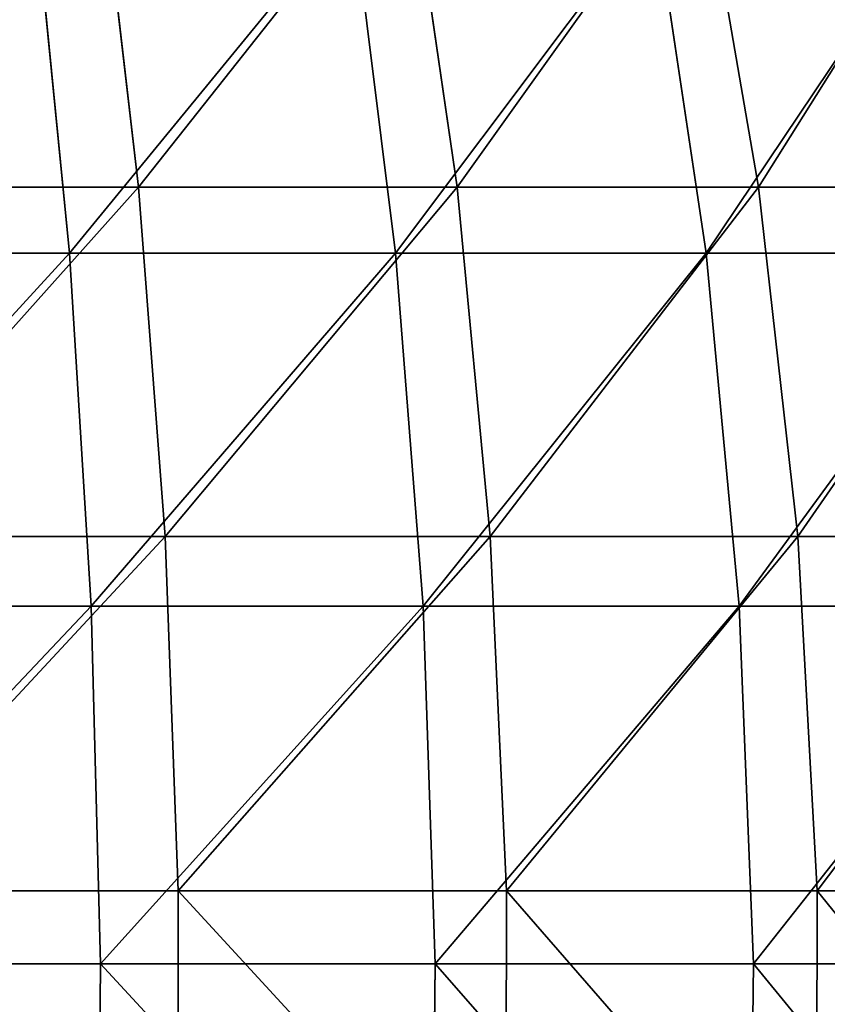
# Model space of a CAD drawing. Extents: x 0.03 to 6.33, y -5.07 to 0.
# Tile 213 of 256: x 3.82 to 4.26, y -3.08 to -2.54. Entities that reach past the tile are written whole.
import ezdxf

# ---------------------------------------------------------------- set-up
doc = ezdxf.new("R2010")
doc.units = 0
doc.header["$MEASUREMENT"] = 0
doc.layers.get('0').update_dxf_attribs({"linetype": 'CONTINUOUS'})

# ---------------------------------------------------------------- blocks, each defined once
blk = doc.blocks.new('KINKIET_CERAMICZNY_222_STL')
at = {"color": 0}
for p, q in [((3.86366, -2.44203, 1.67831), (3.88537, -2.62832, 1.73169)), ((3.86366, -2.44203, 1.67831), (3.88537, -2.62832, 1.73169)), ((3.86366, -2.44203, -1.67831), (3.88537, -2.62832, -1.73169)), ((3.86366, -2.44203, -1.67831), (3.88537, -2.62832, -1.73169)), ((4.0326, -2.44203, 1.59923), (4.05969, -2.62832, 1.6501)), ((4.0326, -2.44203, 1.59923), (4.05969, -2.62832, 1.6501)), ((4.0326, -2.44203, -1.59923), (4.05969, -2.62832, -1.6501)), ((4.0326, -2.44203, -1.59923), (4.05969, -2.62832, -1.6501)), ((4.19252, -2.44203, 1.5032), (4.2247, -2.62832, 1.55102)), ((4.19252, -2.44203, 1.5032), (4.2247, -2.62832, 1.55102)), ((4.19252, -2.44203, -1.5032), (4.2247, -2.62832, -1.55102)), ((4.19252, -2.44203, -1.5032), (4.2247, -2.62832, -1.55102)), ((3.84746, -2.66431, 1.79921), (3.82891, -2.47534, 1.74912)), ((3.84746, -2.66431, 1.79921), (3.82891, -2.47534, 1.74912)), ((3.84746, -2.66431, -1.79921), (3.82891, -2.47534, -1.74912)), ((3.84746, -2.66431, -1.79921), (3.82891, -2.47534, -1.74912)), ((4.02606, -2.66431, 1.72256), (4.00254, -2.47534, 1.67461)), ((4.02606, -2.66431, 1.72256), (4.00254, -2.47534, 1.67461)), ((4.02606, -2.66431, -1.72256), (4.00254, -2.47534, -1.67461)), ((4.02606, -2.66431, -1.72256), (4.00254, -2.47534, -1.67461)), ((4.19599, -2.66431, 1.62824), (4.16774, -2.47534, 1.58291)), ((4.19599, -2.66431, 1.62824), (4.16774, -2.47534, 1.58291)), ((4.19599, -2.66431, -1.62824), (4.16774, -2.47534, -1.58291)), ((4.19599, -2.66431, -1.62824), (4.16774, -2.47534, -1.58291)), ((3.70358, -2.62832, 1.79493), (3.88537, -2.62832, 1.73169)), ((3.88537, -2.62832, -1.73169), (3.70358, -2.62832, -1.79493)), ((3.70358, -2.62832, 1.79493), (3.88537, -2.62832, 1.73169)), ((3.88537, -2.62832, -1.73169), (3.70358, -2.62832, -1.79493)), ((3.88537, -2.62832, 1.73169), (3.89988, -2.81948, 1.76738)), ((3.88537, -2.62832, 1.73169), (3.89988, -2.81948, 1.76738)), ((3.88537, -2.62832, 1.73169), (4.05969, -2.62832, 1.6501)), ((4.05969, -2.62832, -1.6501), (3.88537, -2.62832, -1.73169)), ((3.88537, -2.62832, -1.73169), (3.89988, -2.81948, -1.76738)), ((3.88537, -2.62832, -1.73169), (3.89988, -2.81948, -1.76738)), ((3.88537, -2.62832, 1.73169), (4.05969, -2.62832, 1.6501)), ((4.05969, -2.62832, -1.6501), (3.88537, -2.62832, -1.73169)), ((4.05969, -2.62832, 1.6501), (4.07779, -2.81948, 1.68411)), ((4.05969, -2.62832, 1.6501), (4.07779, -2.81948, 1.68411)), ((4.05969, -2.62832, 1.6501), (4.2247, -2.62832, 1.55102)), ((4.2247, -2.62832, -1.55102), (4.05969, -2.62832, -1.6501)), ((4.05969, -2.62832, -1.6501), (4.07779, -2.81948, -1.68411)), ((4.05969, -2.62832, -1.6501), (4.07779, -2.81948, -1.68411)), ((4.05969, -2.62832, 1.6501), (4.2247, -2.62832, 1.55102)), ((4.2247, -2.62832, -1.55102), (4.05969, -2.62832, -1.6501)), ((4.2247, -2.62832, 1.55102), (4.2462, -2.81948, 1.58298)), ((4.2247, -2.62832, 1.55102), (4.2462, -2.81948, 1.58298)), ((4.2247, -2.62832, 1.55102), (4.37864, -2.62832, 1.43549)), ((4.37864, -2.62832, -1.43549), (4.2247, -2.62832, -1.55102)), ((4.2247, -2.62832, -1.55102), (4.2462, -2.81948, -1.58298)), ((4.2247, -2.62832, -1.55102), (4.2462, -2.81948, -1.58298)), ((4.2247, -2.62832, 1.55102), (4.37864, -2.62832, 1.43549)), ((4.37864, -2.62832, -1.43549), (4.2247, -2.62832, -1.55102)), ((3.66201, -2.66431, 1.85739), (3.84746, -2.66431, 1.79921)), ((3.84746, -2.66431, -1.79921), (3.66201, -2.66431, -1.85739)), ((3.66201, -2.66431, 1.85739), (3.84746, -2.66431, 1.79921)), ((3.84746, -2.66431, -1.79921), (3.66201, -2.66431, -1.85739)), ((3.84746, -2.66431, 1.79921), (4.02606, -2.66431, 1.72256)), ((4.02606, -2.66431, -1.72256), (3.84746, -2.66431, -1.79921)), ((3.85937, -2.85766, 1.83139), (3.84746, -2.66431, 1.79921)), ((3.84746, -2.66431, 1.79921), (4.02606, -2.66431, 1.72256)), ((3.85937, -2.85766, 1.83139), (3.84746, -2.66431, 1.79921)), ((3.85937, -2.85766, -1.83139), (3.84746, -2.66431, -1.79921)), ((4.02606, -2.66431, -1.72256), (3.84746, -2.66431, -1.79921)), ((3.85937, -2.85766, -1.83139), (3.84746, -2.66431, -1.79921)), ((4.02606, -2.66431, 1.72256), (4.19599, -2.66431, 1.62824)), ((4.19599, -2.66431, -1.62824), (4.02606, -2.66431, -1.72256)), ((4.04117, -2.85766, 1.75337), (4.02606, -2.66431, 1.72256)), ((4.02606, -2.66431, 1.72256), (4.19599, -2.66431, 1.62824)), ((4.04117, -2.85766, 1.75337), (4.02606, -2.66431, 1.72256)), ((4.04117, -2.85766, -1.75337), (4.02606, -2.66431, -1.72256)), ((4.19599, -2.66431, -1.62824), (4.02606, -2.66431, -1.72256)), ((4.04117, -2.85766, -1.75337), (4.02606, -2.66431, -1.72256)), ((4.19599, -2.66431, 1.62824), (4.35551, -2.66431, 1.51721)), ((4.35551, -2.66431, -1.51721), (4.19599, -2.66431, -1.62824)), ((4.21415, -2.85766, 1.65737), (4.19599, -2.66431, 1.62824)), ((4.19599, -2.66431, 1.62824), (4.35551, -2.66431, 1.51721)), ((4.21415, -2.85766, 1.65737), (4.19599, -2.66431, 1.62824)), ((4.21415, -2.85766, -1.65737), (4.19599, -2.66431, -1.62824)), ((4.35551, -2.66431, -1.51721), (4.19599, -2.66431, -1.62824)), ((4.21415, -2.85766, -1.65737), (4.19599, -2.66431, -1.62824)), ((3.71435, -2.81948, 1.83192), (3.89988, -2.81948, 1.76738)), ((3.89988, -2.81948, -1.76738), (3.71435, -2.81948, -1.83192)), ((3.71435, -2.81948, 1.83192), (3.89988, -2.81948, 1.76738)), ((3.89988, -2.81948, -1.76738), (3.71435, -2.81948, -1.83192)), ((3.89988, -2.81948, 1.76738), (3.90705, -3.01355, 1.78501)), ((3.89988, -2.81948, 1.76738), (3.90705, -3.01355, 1.78501)), ((3.89988, -2.81948, 1.76738), (4.07779, -2.81948, 1.68411)), ((4.07779, -2.81948, -1.68411), (3.89988, -2.81948, -1.76738)), ((3.89988, -2.81948, -1.76738), (3.90705, -3.01355, -1.78501)), ((3.89988, -2.81948, -1.76738), (3.90705, -3.01355, -1.78501)), ((3.89988, -2.81948, 1.76738), (4.07779, -2.81948, 1.68411)), ((4.07779, -2.81948, -1.68411), (3.89988, -2.81948, -1.76738)), ((4.07779, -2.81948, 1.68411), (4.08674, -3.01355, 1.70091)), ((4.07779, -2.81948, 1.68411), (4.08674, -3.01355, 1.70091)), ((4.07779, -2.81948, 1.68411), (4.2462, -2.81948, 1.58298)), ((4.2462, -2.81948, -1.58298), (4.07779, -2.81948, -1.68411)), ((4.07779, -2.81948, -1.68411), (4.08674, -3.01355, -1.70091)), ((4.07779, -2.81948, -1.68411), (4.08674, -3.01355, -1.70091)), ((4.07779, -2.81948, 1.68411), (4.2462, -2.81948, 1.58298)), ((4.2462, -2.81948, -1.58298), (4.07779, -2.81948, -1.68411)), ((4.2462, -2.81948, 1.58298), (4.25683, -3.01355, 1.59878)), ((4.2462, -2.81948, 1.58298), (4.25683, -3.01355, 1.59878)), ((4.2462, -2.81948, 1.58298), (4.40332, -2.81948, 1.46508)), ((4.40332, -2.81948, -1.46508), (4.2462, -2.81948, -1.58298)), ((4.2462, -2.81948, -1.58298), (4.25683, -3.01355, -1.59878)), ((4.2462, -2.81948, -1.58298), (4.25683, -3.01355, -1.59878)), ((4.2462, -2.81948, 1.58298), (4.40332, -2.81948, 1.46508)), ((4.40332, -2.81948, -1.46508), (4.2462, -2.81948, -1.58298)), ((3.67062, -2.85766, 1.89061), (3.85937, -2.85766, 1.83139)), ((3.85937, -2.85766, -1.83139), (3.67062, -2.85766, -1.89061)), ((3.67062, -2.85766, 1.89061), (3.85937, -2.85766, 1.83139)), ((3.85937, -2.85766, -1.83139), (3.67062, -2.85766, -1.89061)), ((3.85937, -2.85766, 1.83139), (4.04117, -2.85766, 1.75337)), ((4.04117, -2.85766, -1.75337), (3.85937, -2.85766, -1.83139)), ((3.86454, -3.05347, 1.84535), (3.85937, -2.85766, 1.83139)), ((3.85937, -2.85766, 1.83139), (4.04117, -2.85766, 1.75337)), ((3.86454, -3.05347, 1.84535), (3.85937, -2.85766, 1.83139)), ((3.86454, -3.05347, -1.84535), (3.85937, -2.85766, -1.83139)), ((4.04117, -2.85766, -1.75337), (3.85937, -2.85766, -1.83139)), ((3.86454, -3.05347, -1.84535), (3.85937, -2.85766, -1.83139)), ((4.04117, -2.85766, 1.75337), (4.21415, -2.85766, 1.65737)), ((4.21415, -2.85766, -1.65737), (4.04117, -2.85766, -1.75337)), ((4.04773, -3.05347, 1.76674), (4.04117, -2.85766, 1.75337)), ((4.04117, -2.85766, 1.75337), (4.21415, -2.85766, 1.65737)), ((4.04773, -3.05347, 1.76674), (4.04117, -2.85766, 1.75337)), ((4.04773, -3.05347, -1.76674), (4.04117, -2.85766, -1.75337)), ((4.21415, -2.85766, -1.65737), (4.04117, -2.85766, -1.75337)), ((4.04773, -3.05347, -1.76674), (4.04117, -2.85766, -1.75337)), ((4.21415, -2.85766, 1.65737), (4.37652, -2.85766, 1.54435)), ((4.37652, -2.85766, -1.54435), (4.21415, -2.85766, -1.65737)), ((4.22202, -3.05347, 1.67), (4.21415, -2.85766, 1.65737)), ((4.21415, -2.85766, 1.65737), (4.37652, -2.85766, 1.54435)), ((4.22202, -3.05347, 1.67), (4.21415, -2.85766, 1.65737)), ((4.22202, -3.05347, -1.67), (4.21415, -2.85766, -1.65737)), ((4.37652, -2.85766, -1.54435), (4.21415, -2.85766, -1.65737)), ((4.22202, -3.05347, -1.67), (4.21415, -2.85766, -1.65737)), ((3.71967, -3.01355, 1.85019), (3.90705, -3.01355, 1.78501)), ((3.90705, -3.01355, -1.78501), (3.71967, -3.01355, -1.85019)), ((3.71967, -3.01355, 1.85019), (3.90705, -3.01355, 1.78501)), ((3.90705, -3.01355, -1.78501), (3.71967, -3.01355, -1.85019)), ((3.90705, -3.01355, 1.78501), (3.9068, -3.20855, 1.78441)), ((3.90705, -3.01355, 1.78501), (3.9068, -3.20855, 1.78441)), ((3.90705, -3.01355, -1.78501), (3.9068, -3.20855, -1.78441)), ((3.90705, -3.01355, -1.78501), (3.9068, -3.20855, -1.78441)), ((3.90705, -3.01355, 1.78501), (4.08674, -3.01355, 1.70091)), ((4.08674, -3.01355, -1.70091), (3.90705, -3.01355, -1.78501)), ((3.90705, -3.01355, 1.78501), (4.08674, -3.01355, 1.70091)), ((4.08674, -3.01355, -1.70091), (3.90705, -3.01355, -1.78501)), ((4.08674, -3.01355, 1.70091), (4.08643, -3.20855, 1.70033)), ((4.08674, -3.01355, 1.70091), (4.08643, -3.20855, 1.70033)), ((4.08674, -3.01355, -1.70091), (4.08643, -3.20855, -1.70033)), ((4.08674, -3.01355, -1.70091), (4.08643, -3.20855, -1.70033)), ((4.08674, -3.01355, 1.70091), (4.25683, -3.01355, 1.59878)), ((4.25683, -3.01355, -1.59878), (4.08674, -3.01355, -1.70091)), ((4.08674, -3.01355, 1.70091), (4.25683, -3.01355, 1.59878)), ((4.25683, -3.01355, -1.59878), (4.08674, -3.01355, -1.70091)), ((4.25683, -3.01355, 1.59878), (4.25646, -3.20855, 1.59823)), ((4.25683, -3.01355, 1.59878), (4.25646, -3.20855, 1.59823)), ((4.25683, -3.01355, -1.59878), (4.25646, -3.20855, -1.59823)), ((4.25683, -3.01355, -1.59878), (4.25646, -3.20855, -1.59823)), ((4.25683, -3.01355, 1.59878), (4.41552, -3.01355, 1.47969)), ((4.41552, -3.01355, -1.47969), (4.25683, -3.01355, -1.59878)), ((4.25683, -3.01355, 1.59878), (4.41552, -3.01355, 1.47969)), ((4.41552, -3.01355, -1.47969), (4.25683, -3.01355, -1.59878)), ((3.67435, -3.05347, 1.90502), (3.86454, -3.05347, 1.84535)), ((3.86454, -3.05347, -1.84535), (3.67435, -3.05347, -1.90502)), ((3.67435, -3.05347, 1.90502), (3.86454, -3.05347, 1.84535)), ((3.86454, -3.05347, -1.84535), (3.67435, -3.05347, -1.90502)), ((3.86291, -3.24978, 1.84094), (3.86454, -3.05347, 1.84535)), ((3.86291, -3.24978, 1.84094), (3.86454, -3.05347, 1.84535)), ((3.86291, -3.24978, -1.84094), (3.86454, -3.05347, -1.84535)), ((3.86291, -3.24978, -1.84094), (3.86454, -3.05347, -1.84535)), ((3.86454, -3.05347, 1.84535), (4.04773, -3.05347, 1.76674)), ((4.04773, -3.05347, -1.76674), (3.86454, -3.05347, -1.84535)), ((3.86454, -3.05347, 1.84535), (4.04773, -3.05347, 1.76674)), ((4.04773, -3.05347, -1.76674), (3.86454, -3.05347, -1.84535)), ((4.04566, -3.24978, 1.76252), (4.04773, -3.05347, 1.76674)), ((4.04566, -3.24978, 1.76252), (4.04773, -3.05347, 1.76674)), ((4.04566, -3.24978, -1.76252), (4.04773, -3.05347, -1.76674)), ((4.04566, -3.24978, -1.76252), (4.04773, -3.05347, -1.76674)), ((4.04773, -3.05347, 1.76674), (4.22202, -3.05347, 1.67)), ((4.22202, -3.05347, -1.67), (4.04773, -3.05347, -1.76674)), ((4.04773, -3.05347, 1.76674), (4.22202, -3.05347, 1.67)), ((4.22202, -3.05347, -1.67), (4.04773, -3.05347, -1.76674)), ((4.21953, -3.24978, 1.66601), (4.22202, -3.05347, 1.67)), ((4.21953, -3.24978, 1.66601), (4.22202, -3.05347, 1.67)), ((4.21953, -3.24978, -1.66601), (4.22202, -3.05347, -1.67)), ((4.21953, -3.24978, -1.66601), (4.22202, -3.05347, -1.67)), ((4.22202, -3.05347, 1.67), (4.38563, -3.05347, 1.55612)), ((4.38563, -3.05347, -1.55612), (4.22202, -3.05347, -1.67)), ((4.22202, -3.05347, 1.67), (4.38563, -3.05347, 1.55612)), ((4.38563, -3.05347, -1.55612), (4.22202, -3.05347, -1.67))]:
    blk.add_line(p, q, dxfattribs=at)
mesh = blk.add_polyface(dxfattribs=at)
corners = [(3.86366, -2.44203, 1.67831), (3.70358, -2.62832, 1.79493), (3.68747, -2.44203, 1.73959), (3.88537, -2.62832, 1.73169)]
mesh.append_faces([[corners[k] for k in face] for face in [(0, 1, 2), (1, 0, 3)]], dxfattribs={"vtx0": -1, "color": 0})
mesh = blk.add_polyface(dxfattribs=at)
corners = [(3.70358, -2.62832, -1.79493), (3.86366, -2.44203, -1.67831), (3.68747, -2.44203, -1.73959), (3.88537, -2.62832, -1.73169)]
mesh.append_faces([[corners[k] for k in face] for face in [(0, 1, 2), (1, 0, 3)]], dxfattribs={"vtx0": -1, "color": 0})
mesh = blk.add_polyface(dxfattribs=at)
corners = [(4.0326, -2.44203, 1.59923), (3.88537, -2.62832, 1.73169), (3.86366, -2.44203, 1.67831), (4.05969, -2.62832, 1.6501)]
mesh.append_faces([[corners[k] for k in face] for face in [(0, 1, 2), (1, 0, 3)]], dxfattribs={"vtx0": -1, "color": 0})
mesh = blk.add_polyface(dxfattribs=at)
corners = [(3.88537, -2.62832, -1.73169), (4.0326, -2.44203, -1.59923), (3.86366, -2.44203, -1.67831), (4.05969, -2.62832, -1.6501)]
mesh.append_faces([[corners[k] for k in face] for face in [(0, 1, 2), (1, 0, 3)]], dxfattribs={"vtx0": -1, "color": 0})
mesh = blk.add_polyface(dxfattribs=at)
corners = [(4.19252, -2.44203, 1.5032), (4.05969, -2.62832, 1.6501), (4.0326, -2.44203, 1.59923), (4.2247, -2.62832, 1.55102)]
mesh.append_faces([[corners[k] for k in face] for face in [(0, 1, 2), (1, 0, 3)]], dxfattribs={"vtx0": -1, "color": 0})
mesh = blk.add_polyface(dxfattribs=at)
corners = [(4.05969, -2.62832, -1.6501), (4.19252, -2.44203, -1.5032), (4.0326, -2.44203, -1.59923), (4.2247, -2.62832, -1.55102)]
mesh.append_faces([[corners[k] for k in face] for face in [(0, 1, 2), (1, 0, 3)]], dxfattribs={"vtx0": -1, "color": 0})
mesh = blk.add_polyface(dxfattribs=at)
corners = [(4.34172, -2.44203, 1.39124), (4.2247, -2.62832, 1.55102), (4.19252, -2.44203, 1.5032), (4.37864, -2.62832, 1.43549)]
mesh.append_faces([[corners[k] for k in face] for face in [(0, 1, 2), (1, 0, 3)]], dxfattribs={"vtx0": -1, "color": 0})
mesh = blk.add_polyface(dxfattribs=at)
corners = [(4.2247, -2.62832, -1.55102), (4.34172, -2.44203, -1.39124), (4.19252, -2.44203, -1.5032), (4.37864, -2.62832, -1.43549)]
mesh.append_faces([[corners[k] for k in face] for face in [(0, 1, 2), (1, 0, 3)]], dxfattribs={"vtx0": -1, "color": 0})
mesh = blk.add_polyface(dxfattribs=at)
corners = [(3.66201, -2.66431, 1.85739), (3.82891, -2.47534, 1.74912), (3.64863, -2.47534, 1.80568), (3.84746, -2.66431, 1.79921)]
mesh.append_faces([[corners[k] for k in face] for face in [(0, 1, 2), (1, 0, 3)]], dxfattribs={"vtx0": -1, "color": 0})
mesh = blk.add_polyface(dxfattribs=at)
corners = [(3.82891, -2.47534, -1.74912), (3.66201, -2.66431, -1.85739), (3.64863, -2.47534, -1.80568), (3.84746, -2.66431, -1.79921)]
mesh.append_faces([[corners[k] for k in face] for face in [(0, 1, 2), (1, 0, 3)]], dxfattribs={"vtx0": -1, "color": 0})
mesh = blk.add_polyface(dxfattribs=at)
corners = [(3.84746, -2.66431, 1.79921), (4.00254, -2.47534, 1.67461), (3.82891, -2.47534, 1.74912), (4.02606, -2.66431, 1.72256)]
mesh.append_faces([[corners[k] for k in face] for face in [(0, 1, 2), (1, 0, 3)]], dxfattribs={"vtx0": -1, "color": 0})
mesh = blk.add_polyface(dxfattribs=at)
corners = [(4.00254, -2.47534, -1.67461), (3.84746, -2.66431, -1.79921), (3.82891, -2.47534, -1.74912), (4.02606, -2.66431, -1.72256)]
mesh.append_faces([[corners[k] for k in face] for face in [(0, 1, 2), (1, 0, 3)]], dxfattribs={"vtx0": -1, "color": 0})
mesh = blk.add_polyface(dxfattribs=at)
corners = [(4.02606, -2.66431, 1.72256), (4.16774, -2.47534, 1.58291), (4.00254, -2.47534, 1.67461), (4.19599, -2.66431, 1.62824)]
mesh.append_faces([[corners[k] for k in face] for face in [(0, 1, 2), (1, 0, 3)]], dxfattribs={"vtx0": -1, "color": 0})
mesh = blk.add_polyface(dxfattribs=at)
corners = [(4.16774, -2.47534, -1.58291), (4.02606, -2.66431, -1.72256), (4.00254, -2.47534, -1.67461), (4.19599, -2.66431, -1.62824)]
mesh.append_faces([[corners[k] for k in face] for face in [(0, 1, 2), (1, 0, 3)]], dxfattribs={"vtx0": -1, "color": 0})
mesh = blk.add_polyface(dxfattribs=at)
corners = [(4.19599, -2.66431, 1.62824), (4.32282, -2.47534, 1.47498), (4.16774, -2.47534, 1.58291), (4.35551, -2.66431, 1.51721)]
mesh.append_faces([[corners[k] for k in face] for face in [(0, 1, 2), (1, 0, 3)]], dxfattribs={"vtx0": -1, "color": 0})
mesh = blk.add_polyface(dxfattribs=at)
corners = [(4.32282, -2.47534, -1.47498), (4.19599, -2.66431, -1.62824), (4.16774, -2.47534, -1.58291), (4.35551, -2.66431, -1.51721)]
mesh.append_faces([[corners[k] for k in face] for face in [(0, 1, 2), (1, 0, 3)]], dxfattribs={"vtx0": -1, "color": 0})
mesh = blk.add_polyface(dxfattribs=at)
corners = [(3.88537, -2.62832, 1.73169), (3.71435, -2.81948, 1.83192), (3.70358, -2.62832, 1.79493), (3.89988, -2.81948, 1.76738)]
mesh.append_faces([[corners[k] for k in face] for face in [(0, 1, 2), (1, 0, 3)]], dxfattribs={"vtx0": -1, "color": 0})
mesh = blk.add_polyface(dxfattribs=at)
corners = [(3.71435, -2.81948, -1.83192), (3.88537, -2.62832, -1.73169), (3.70358, -2.62832, -1.79493), (3.89988, -2.81948, -1.76738)]
mesh.append_faces([[corners[k] for k in face] for face in [(0, 1, 2), (1, 0, 3)]], dxfattribs={"vtx0": -1, "color": 0})
mesh = blk.add_polyface(dxfattribs=at)
corners = [(4.05969, -2.62832, 1.6501), (3.89988, -2.81948, 1.76738), (3.88537, -2.62832, 1.73169), (4.07779, -2.81948, 1.68411)]
mesh.append_faces([[corners[k] for k in face] for face in [(0, 1, 2), (1, 0, 3)]], dxfattribs={"vtx0": -1, "color": 0})
mesh = blk.add_polyface(dxfattribs=at)
corners = [(3.89988, -2.81948, -1.76738), (4.05969, -2.62832, -1.6501), (3.88537, -2.62832, -1.73169), (4.07779, -2.81948, -1.68411)]
mesh.append_faces([[corners[k] for k in face] for face in [(0, 1, 2), (1, 0, 3)]], dxfattribs={"vtx0": -1, "color": 0})
mesh = blk.add_polyface(dxfattribs=at)
corners = [(4.2247, -2.62832, 1.55102), (4.07779, -2.81948, 1.68411), (4.05969, -2.62832, 1.6501), (4.2462, -2.81948, 1.58298)]
mesh.append_faces([[corners[k] for k in face] for face in [(0, 1, 2), (1, 0, 3)]], dxfattribs={"vtx0": -1, "color": 0})
mesh = blk.add_polyface(dxfattribs=at)
corners = [(4.07779, -2.81948, -1.68411), (4.2247, -2.62832, -1.55102), (4.05969, -2.62832, -1.6501), (4.2462, -2.81948, -1.58298)]
mesh.append_faces([[corners[k] for k in face] for face in [(0, 1, 2), (1, 0, 3)]], dxfattribs={"vtx0": -1, "color": 0})
mesh = blk.add_polyface(dxfattribs=at)
corners = [(4.37864, -2.62832, 1.43549), (4.2462, -2.81948, 1.58298), (4.2247, -2.62832, 1.55102), (4.40332, -2.81948, 1.46508)]
mesh.append_faces([[corners[k] for k in face] for face in [(0, 1, 2), (1, 0, 3)]], dxfattribs={"vtx0": -1, "color": 0})
mesh = blk.add_polyface(dxfattribs=at)
corners = [(4.2462, -2.81948, -1.58298), (4.37864, -2.62832, -1.43549), (4.2247, -2.62832, -1.55102), (4.40332, -2.81948, -1.46508)]
mesh.append_faces([[corners[k] for k in face] for face in [(0, 1, 2), (1, 0, 3)]], dxfattribs={"vtx0": -1, "color": 0})
mesh = blk.add_polyface(dxfattribs=at)
corners = [(3.67062, -2.85766, 1.89061), (3.84746, -2.66431, 1.79921), (3.66201, -2.66431, 1.85739), (3.85937, -2.85766, 1.83139)]
mesh.append_faces([[corners[k] for k in face] for face in [(0, 1, 2), (1, 0, 3)]], dxfattribs={"vtx0": -1, "color": 0})
mesh = blk.add_polyface(dxfattribs=at)
corners = [(3.84746, -2.66431, -1.79921), (3.67062, -2.85766, -1.89061), (3.66201, -2.66431, -1.85739), (3.85937, -2.85766, -1.83139)]
mesh.append_faces([[corners[k] for k in face] for face in [(0, 1, 2), (1, 0, 3)]], dxfattribs={"vtx0": -1, "color": 0})
mesh = blk.add_polyface(dxfattribs=at)
corners = [(3.85937, -2.85766, 1.83139), (4.02606, -2.66431, 1.72256), (3.84746, -2.66431, 1.79921), (4.04117, -2.85766, 1.75337)]
mesh.append_faces([[corners[k] for k in face] for face in [(0, 1, 2), (1, 0, 3)]], dxfattribs={"vtx0": -1, "color": 0})
mesh = blk.add_polyface(dxfattribs=at)
corners = [(4.02606, -2.66431, -1.72256), (3.85937, -2.85766, -1.83139), (3.84746, -2.66431, -1.79921), (4.04117, -2.85766, -1.75337)]
mesh.append_faces([[corners[k] for k in face] for face in [(0, 1, 2), (1, 0, 3)]], dxfattribs={"vtx0": -1, "color": 0})
mesh = blk.add_polyface(dxfattribs=at)
corners = [(4.04117, -2.85766, 1.75337), (4.19599, -2.66431, 1.62824), (4.02606, -2.66431, 1.72256), (4.21415, -2.85766, 1.65737)]
mesh.append_faces([[corners[k] for k in face] for face in [(0, 1, 2), (1, 0, 3)]], dxfattribs={"vtx0": -1, "color": 0})
mesh = blk.add_polyface(dxfattribs=at)
corners = [(4.19599, -2.66431, -1.62824), (4.04117, -2.85766, -1.75337), (4.02606, -2.66431, -1.72256), (4.21415, -2.85766, -1.65737)]
mesh.append_faces([[corners[k] for k in face] for face in [(0, 1, 2), (1, 0, 3)]], dxfattribs={"vtx0": -1, "color": 0})
mesh = blk.add_polyface(dxfattribs=at)
corners = [(4.21415, -2.85766, 1.65737), (4.35551, -2.66431, 1.51721), (4.19599, -2.66431, 1.62824), (4.37652, -2.85766, 1.54435)]
mesh.append_faces([[corners[k] for k in face] for face in [(0, 1, 2), (1, 0, 3)]], dxfattribs={"vtx0": -1, "color": 0})
mesh = blk.add_polyface(dxfattribs=at)
corners = [(4.35551, -2.66431, -1.51721), (4.21415, -2.85766, -1.65737), (4.19599, -2.66431, -1.62824), (4.37652, -2.85766, -1.54435)]
mesh.append_faces([[corners[k] for k in face] for face in [(0, 1, 2), (1, 0, 3)]], dxfattribs={"vtx0": -1, "color": 0})
mesh = blk.add_polyface(dxfattribs=at)
corners = [(3.89988, -2.81948, 1.76738), (3.71967, -3.01355, 1.85019), (3.71435, -2.81948, 1.83192), (3.90705, -3.01355, 1.78501)]
mesh.append_faces([[corners[k] for k in face] for face in [(0, 1, 2), (1, 0, 3)]], dxfattribs={"vtx0": -1, "color": 0})
mesh = blk.add_polyface(dxfattribs=at)
corners = [(3.71967, -3.01355, -1.85019), (3.89988, -2.81948, -1.76738), (3.71435, -2.81948, -1.83192), (3.90705, -3.01355, -1.78501)]
mesh.append_faces([[corners[k] for k in face] for face in [(0, 1, 2), (1, 0, 3)]], dxfattribs={"vtx0": -1, "color": 0})
mesh = blk.add_polyface(dxfattribs=at)
corners = [(4.07779, -2.81948, 1.68411), (3.90705, -3.01355, 1.78501), (3.89988, -2.81948, 1.76738), (4.08674, -3.01355, 1.70091)]
mesh.append_faces([[corners[k] for k in face] for face in [(0, 1, 2), (1, 0, 3)]], dxfattribs={"vtx0": -1, "color": 0})
mesh = blk.add_polyface(dxfattribs=at)
corners = [(3.90705, -3.01355, -1.78501), (4.07779, -2.81948, -1.68411), (3.89988, -2.81948, -1.76738), (4.08674, -3.01355, -1.70091)]
mesh.append_faces([[corners[k] for k in face] for face in [(0, 1, 2), (1, 0, 3)]], dxfattribs={"vtx0": -1, "color": 0})
mesh = blk.add_polyface(dxfattribs=at)
corners = [(4.2462, -2.81948, 1.58298), (4.08674, -3.01355, 1.70091), (4.07779, -2.81948, 1.68411), (4.25683, -3.01355, 1.59878)]
mesh.append_faces([[corners[k] for k in face] for face in [(0, 1, 2), (1, 0, 3)]], dxfattribs={"vtx0": -1, "color": 0})
mesh = blk.add_polyface(dxfattribs=at)
corners = [(4.08674, -3.01355, -1.70091), (4.2462, -2.81948, -1.58298), (4.07779, -2.81948, -1.68411), (4.25683, -3.01355, -1.59878)]
mesh.append_faces([[corners[k] for k in face] for face in [(0, 1, 2), (1, 0, 3)]], dxfattribs={"vtx0": -1, "color": 0})
mesh = blk.add_polyface(dxfattribs=at)
corners = [(4.40332, -2.81948, 1.46508), (4.25683, -3.01355, 1.59878), (4.2462, -2.81948, 1.58298), (4.41552, -3.01355, 1.47969)]
mesh.append_faces([[corners[k] for k in face] for face in [(0, 1, 2), (1, 0, 3)]], dxfattribs={"vtx0": -1, "color": 0})
mesh = blk.add_polyface(dxfattribs=at)
corners = [(4.25683, -3.01355, -1.59878), (4.40332, -2.81948, -1.46508), (4.2462, -2.81948, -1.58298), (4.41552, -3.01355, -1.47969)]
mesh.append_faces([[corners[k] for k in face] for face in [(0, 1, 2), (1, 0, 3)]], dxfattribs={"vtx0": -1, "color": 0})
mesh = blk.add_polyface(dxfattribs=at)
corners = [(3.67435, -3.05347, 1.90502), (3.85937, -2.85766, 1.83139), (3.67062, -2.85766, 1.89061), (3.86454, -3.05347, 1.84535)]
mesh.append_faces([[corners[k] for k in face] for face in [(0, 1, 2), (1, 0, 3)]], dxfattribs={"vtx0": -1, "color": 0})
mesh = blk.add_polyface(dxfattribs=at)
corners = [(3.85937, -2.85766, -1.83139), (3.67435, -3.05347, -1.90502), (3.67062, -2.85766, -1.89061), (3.86454, -3.05347, -1.84535)]
mesh.append_faces([[corners[k] for k in face] for face in [(0, 1, 2), (1, 0, 3)]], dxfattribs={"vtx0": -1, "color": 0})
mesh = blk.add_polyface(dxfattribs=at)
corners = [(3.86454, -3.05347, 1.84535), (4.04117, -2.85766, 1.75337), (3.85937, -2.85766, 1.83139), (4.04773, -3.05347, 1.76674)]
mesh.append_faces([[corners[k] for k in face] for face in [(0, 1, 2), (1, 0, 3)]], dxfattribs={"vtx0": -1, "color": 0})
mesh = blk.add_polyface(dxfattribs=at)
corners = [(4.04117, -2.85766, -1.75337), (3.86454, -3.05347, -1.84535), (3.85937, -2.85766, -1.83139), (4.04773, -3.05347, -1.76674)]
mesh.append_faces([[corners[k] for k in face] for face in [(0, 1, 2), (1, 0, 3)]], dxfattribs={"vtx0": -1, "color": 0})
mesh = blk.add_polyface(dxfattribs=at)
corners = [(4.04773, -3.05347, 1.76674), (4.21415, -2.85766, 1.65737), (4.04117, -2.85766, 1.75337), (4.22202, -3.05347, 1.67)]
mesh.append_faces([[corners[k] for k in face] for face in [(0, 1, 2), (1, 0, 3)]], dxfattribs={"vtx0": -1, "color": 0})
mesh = blk.add_polyface(dxfattribs=at)
corners = [(4.21415, -2.85766, -1.65737), (4.04773, -3.05347, -1.76674), (4.04117, -2.85766, -1.75337), (4.22202, -3.05347, -1.67)]
mesh.append_faces([[corners[k] for k in face] for face in [(0, 1, 2), (1, 0, 3)]], dxfattribs={"vtx0": -1, "color": 0})
mesh = blk.add_polyface(dxfattribs=at)
corners = [(4.22202, -3.05347, 1.67), (4.37652, -2.85766, 1.54435), (4.21415, -2.85766, 1.65737), (4.38563, -3.05347, 1.55612)]
mesh.append_faces([[corners[k] for k in face] for face in [(0, 1, 2), (1, 0, 3)]], dxfattribs={"vtx0": -1, "color": 0})
mesh = blk.add_polyface(dxfattribs=at)
corners = [(4.37652, -2.85766, -1.54435), (4.22202, -3.05347, -1.67), (4.21415, -2.85766, -1.65737), (4.38563, -3.05347, -1.55612)]
mesh.append_faces([[corners[k] for k in face] for face in [(0, 1, 2), (1, 0, 3)]], dxfattribs={"vtx0": -1, "color": 0})
mesh = blk.add_polyface(dxfattribs=at)
corners = [(3.71967, -3.01355, 1.85019), (3.9068, -3.20855, 1.78441), (3.71948, -3.20855, 1.84957), (3.90705, -3.01355, 1.78501)]
mesh.append_faces([[corners[k] for k in face] for face in [(0, 1, 2), (1, 0, 3)]], dxfattribs={"vtx0": -1, "color": 0})
mesh = blk.add_polyface(dxfattribs=at)
corners = [(3.9068, -3.20855, -1.78441), (3.71967, -3.01355, -1.85019), (3.71948, -3.20855, -1.84957), (3.90705, -3.01355, -1.78501)]
mesh.append_faces([[corners[k] for k in face] for face in [(0, 1, 2), (1, 0, 3)]], dxfattribs={"vtx0": -1, "color": 0})
mesh = blk.add_polyface(dxfattribs=at)
corners = [(3.90705, -3.01355, 1.78501), (4.08643, -3.20855, 1.70033), (3.9068, -3.20855, 1.78441), (4.08674, -3.01355, 1.70091)]
mesh.append_faces([[corners[k] for k in face] for face in [(0, 1, 2), (1, 0, 3)]], dxfattribs={"vtx0": -1, "color": 0})
mesh = blk.add_polyface(dxfattribs=at)
corners = [(4.08643, -3.20855, -1.70033), (3.90705, -3.01355, -1.78501), (3.9068, -3.20855, -1.78441), (4.08674, -3.01355, -1.70091)]
mesh.append_faces([[corners[k] for k in face] for face in [(0, 1, 2), (1, 0, 3)]], dxfattribs={"vtx0": -1, "color": 0})
mesh = blk.add_polyface(dxfattribs=at)
corners = [(4.08674, -3.01355, 1.70091), (4.25646, -3.20855, 1.59823), (4.08643, -3.20855, 1.70033), (4.25683, -3.01355, 1.59878)]
mesh.append_faces([[corners[k] for k in face] for face in [(0, 1, 2), (1, 0, 3)]], dxfattribs={"vtx0": -1, "color": 0})
mesh = blk.add_polyface(dxfattribs=at)
corners = [(4.25646, -3.20855, -1.59823), (4.08674, -3.01355, -1.70091), (4.08643, -3.20855, -1.70033), (4.25683, -3.01355, -1.59878)]
mesh.append_faces([[corners[k] for k in face] for face in [(0, 1, 2), (1, 0, 3)]], dxfattribs={"vtx0": -1, "color": 0})
mesh = blk.add_polyface(dxfattribs=at)
corners = [(4.25683, -3.01355, 1.59878), (4.4151, -3.20855, 1.47919), (4.25646, -3.20855, 1.59823), (4.41552, -3.01355, 1.47969)]
mesh.append_faces([[corners[k] for k in face] for face in [(0, 1, 2), (1, 0, 3)]], dxfattribs={"vtx0": -1, "color": 0})
mesh = blk.add_polyface(dxfattribs=at)
corners = [(4.4151, -3.20855, -1.47919), (4.25683, -3.01355, -1.59878), (4.25646, -3.20855, -1.59823), (4.41552, -3.01355, -1.47969)]
mesh.append_faces([[corners[k] for k in face] for face in [(0, 1, 2), (1, 0, 3)]], dxfattribs={"vtx0": -1, "color": 0})
mesh = blk.add_polyface(dxfattribs=at)
corners = [(3.86291, -3.24978, 1.84094), (3.67435, -3.05347, 1.90502), (3.67317, -3.24978, 1.90047), (3.86454, -3.05347, 1.84535)]
mesh.append_faces([[corners[k] for k in face] for face in [(0, 1, 2), (1, 0, 3)]], dxfattribs={"vtx0": -1, "color": 0})
mesh = blk.add_polyface(dxfattribs=at)
corners = [(3.67435, -3.05347, -1.90502), (3.86291, -3.24978, -1.84094), (3.67317, -3.24978, -1.90047), (3.86454, -3.05347, -1.84535)]
mesh.append_faces([[corners[k] for k in face] for face in [(0, 1, 2), (1, 0, 3)]], dxfattribs={"vtx0": -1, "color": 0})
mesh = blk.add_polyface(dxfattribs=at)
corners = [(4.04566, -3.24978, 1.76252), (3.86454, -3.05347, 1.84535), (3.86291, -3.24978, 1.84094), (4.04773, -3.05347, 1.76674)]
mesh.append_faces([[corners[k] for k in face] for face in [(0, 1, 2), (1, 0, 3)]], dxfattribs={"vtx0": -1, "color": 0})
mesh = blk.add_polyface(dxfattribs=at)
corners = [(3.86454, -3.05347, -1.84535), (4.04566, -3.24978, -1.76252), (3.86291, -3.24978, -1.84094), (4.04773, -3.05347, -1.76674)]
mesh.append_faces([[corners[k] for k in face] for face in [(0, 1, 2), (1, 0, 3)]], dxfattribs={"vtx0": -1, "color": 0})
mesh = blk.add_polyface(dxfattribs=at)
corners = [(4.21953, -3.24978, 1.66601), (4.04773, -3.05347, 1.76674), (4.04566, -3.24978, 1.76252), (4.22202, -3.05347, 1.67)]
mesh.append_faces([[corners[k] for k in face] for face in [(0, 1, 2), (1, 0, 3)]], dxfattribs={"vtx0": -1, "color": 0})
mesh = blk.add_polyface(dxfattribs=at)
corners = [(4.04773, -3.05347, -1.76674), (4.21953, -3.24978, -1.66601), (4.04566, -3.24978, -1.76252), (4.22202, -3.05347, -1.67)]
mesh.append_faces([[corners[k] for k in face] for face in [(0, 1, 2), (1, 0, 3)]], dxfattribs={"vtx0": -1, "color": 0})
mesh = blk.add_polyface(dxfattribs=at)
corners = [(4.38275, -3.24978, 1.5524), (4.22202, -3.05347, 1.67), (4.21953, -3.24978, 1.66601), (4.38563, -3.05347, 1.55612)]
mesh.append_faces([[corners[k] for k in face] for face in [(0, 1, 2), (1, 0, 3)]], dxfattribs={"vtx0": -1, "color": 0})
mesh = blk.add_polyface(dxfattribs=at)
corners = [(4.22202, -3.05347, -1.67), (4.38275, -3.24978, -1.5524), (4.21953, -3.24978, -1.66601), (4.38563, -3.05347, -1.55612)]
mesh.append_faces([[corners[k] for k in face] for face in [(0, 1, 2), (1, 0, 3)]], dxfattribs={"vtx0": -1, "color": 0})

msp = doc.modelspace()

# ---------------------------------------------------------------- block references
at = {"color": 0}
msp.add_blockref('KINKIET_CERAMICZNY_222_STL', (0, 0), dxfattribs=at)

doc.saveas('drawing.dxf')
